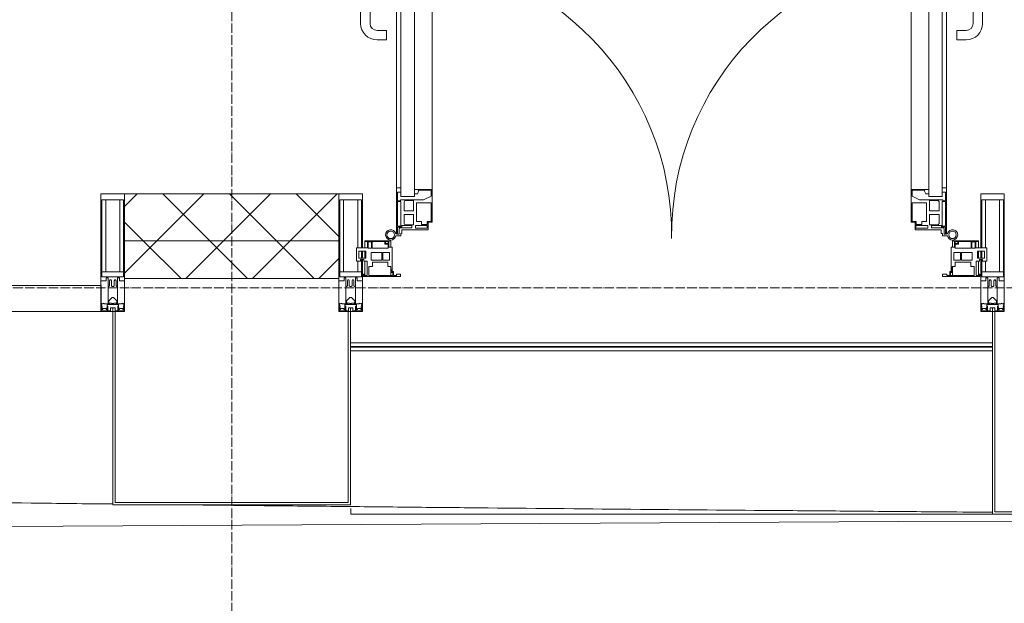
# Model space of a CAD drawing. Header units: millimetres. Extents: x 5617 to 101473, y 7718 to 212653.
# Tile 36 of 66: x 46180 to 48270, y 14731 to 15969. Entities that reach past the tile are written whole.
import ezdxf

# ---------------------------------------------------------------- set-up
doc = ezdxf.new("R2010")
doc.units = ezdxf.units.MM
doc.linetypes.add('ADSK_Линия сетки', pattern=[25, 20, -2.5, 0, -2.5])
doc.linetypes.add('Линия сетки', pattern=[25, 20, -2.5, 0, -2.5])
for name, color, linetype, lineweight in [('Двери', 7, 'Continuous', 18), ('Импосты витража', 7, 'Continuous', 18), ('Колонны', 7, 'Continuous', 18), ('Ограждение', 7, 'Continuous', 18), ('Оси', 7, 'Continuous', 9), ('Панели витража', 7, 'Continuous', 18), ('Поручни', 7, 'Continuous', 18), ('Стены разрез', 7, 'Continuous', 40), ('Стены штриховка', 7, 'Continuous', 40), ('Форма', 7, 'Continuous', 18), ('Элементы узлов', 7, 'Continuous', 18)]:
    doc.layers.add(name, color=color, linetype=linetype, lineweight=lineweight)
pattern_1 = [(45, (0, 0), (-70.71068, 70.71068), []), (135, (0, 0), (-70.71068, -70.71068), [])]

# ---------------------------------------------------------------- blocks, each defined once
blk = doc.blocks.new('A_PAN_ALU_Door_Double - EXT_1_Double_EQ-7506763-МКСС_К4_L19_64_800_')
at = {"layer": 'Двери', "color": 253, "lineweight": 5, "true_color": 0xaaaaaa}
for p, q in [((-575.1, -160.7), (-585.4, -160.7)), ((-583.7, -164.2), (-583.7, -262.2)), ((-581.6, -179.2), (-581.6, -164.2)), ((-581.6, -164.2), (-578.6, -164.2)), ((-578.6, -164.2), (-578.6, -174.5)), ((-575.1, -165.6), (-575.1, -160.7)), ((-572.4, -165.6), (-575.1, -165.6)), ((-572.4, -173.3), (-572.4, -165.6)), ((572.4, -165.6), (575.1, -165.6)), ((572.4, -173.3), (572.4, -165.6)), ((575.1, -160.7), (585.4, -160.7)), ((575.1, -165.6), (575.1, -160.7)), ((581.6, -164.2), (578.6, -164.2)), ((578.6, -164.2), (578.6, -174.5)), ((581.6, -179.2), (581.6, -164.2)), ((583.7, -164.2), (583.7, -262.2)), ((-572.9, -179.2), (-581.6, -179.2)), ((-581.6, -233.4), (-581.6, -180.9)), ((-581.6, -180.9), (-574.6, -180.9)), ((-575.5, -177.5), (-551.3, -177.5)), ((-574.6, -180.9), (-574.6, -233.4)), ((-572.9, -182.2), (-572.9, -179.2)), ((-551.3, -182.2), (-572.9, -182.2)), ((-517.1, -173.3), (-572.4, -173.3)), ((-567.6, -186.7), (-566.1, -184)), ((-567.6, -205.7), (-567.6, -186.7)), ((-566.1, -184), (-547.7, -184)), ((-551.3, -177.5), (-551.3, -182.2)), ((-547.7, -184), (-547.7, -205.7)), ((-543.6, -182.2), (-543.6, -176.7)), ((-543.6, -176.7), (-518.6, -176.7)), ((-518.6, -182.2), (-543.6, -182.2)), ((-531.2, -191), (-531.2, -184.4)), ((-531.2, -184.4), (-518.8, -184.4)), ((-518.8, -184.4), (-518.8, -191)), ((-518.6, -176.7), (-518.6, -182.2)), ((-517.1, -189.3), (-517.1, -173.3)), ((517.1, -173.3), (572.4, -173.3)), ((517.1, -189.3), (517.1, -173.3)), ((518.6, -176.7), (518.6, -182.2)), ((543.6, -176.7), (518.6, -176.7)), ((518.6, -182.2), (543.6, -182.2)), ((518.8, -184.4), (518.8, -191)), ((531.2, -184.4), (518.8, -184.4)), ((531.2, -191), (531.2, -184.4)), ((543.6, -182.2), (543.6, -176.7)), ((547.7, -184), (547.7, -205.7)), ((566.1, -184), (547.7, -184)), ((551.3, -177.5), (551.3, -182.2)), ((575.5, -177.5), (551.3, -177.5)), ((551.3, -182.2), (572.9, -182.2)), ((567.6, -186.7), (566.1, -184)), ((567.6, -205.7), (567.6, -186.7)), ((572.9, -179.2), (581.6, -179.2)), ((572.9, -182.2), (572.9, -179.2)), ((574.6, -180.9), (574.6, -233.4)), ((581.6, -180.9), (574.6, -180.9)), ((581.6, -233.4), (581.6, -180.9)), ((-547.7, -205.7), (-567.6, -205.7)), ((-541.3, -230.6), (-541.3, -191)), ((-541.3, -191), (-531.2, -191)), ((-518.8, -191), (-510.6, -191)), ((-508.2, -189.3), (-517.1, -189.3)), ((-510.6, -191), (-510.6, -230.6)), ((-508.2, -259.2), (-508.2, -189.3)), ((508.2, -189.3), (517.1, -189.3)), ((508.2, -259.2), (508.2, -189.3)), ((510.6, -191), (510.6, -230.6)), ((518.8, -191), (510.6, -191)), ((541.3, -191), (531.2, -191)), ((541.3, -230.6), (541.3, -191)), ((547.7, -205.7), (567.6, -205.7)), ((-567.6, -232.6), (-567.6, -213.6)), ((-567.6, -213.6), (-547.7, -213.6)), ((-547.7, -213.6), (-547.7, -235.3)), ((567.6, -213.6), (547.7, -213.6)), ((547.7, -213.6), (547.7, -235.3)), ((567.6, -232.6), (567.6, -213.6)), ((-583.7, -244.2), (-583.7, -677.3)), ((-574.6, -233.4), (-581.6, -233.4)), ((-581.6, -253.1), (-581.6, -235.1)), ((-581.6, -235.1), (-575.4, -235.1)), ((-575.4, -235.1), (-575.4, -237.1)), ((-575.4, -237.1), (-526.4, -237.1)), ((-574.6, -244.2), (-546, -244.2)), ((-574.6, -244.2), (-574.6, -677.3)), ((-566.1, -235.3), (-567.6, -232.6)), ((-547.7, -235.3), (-566.1, -235.3)), ((-546, -677.3), (-546, -244.2)), ((-539.3, -249.6), (-546, -249.6)), ((-546, -249.6), (-546, -259.2)), ((-510.6, -230.6), (-541.3, -230.6)), ((-537.1, -255.7), (-539.3, -249.6)), ((-526.4, -237.1), (-510.6, -244.7)), ((-510.6, -244.7), (-510.6, -257.7)), ((510.6, -230.6), (541.3, -230.6)), ((526.4, -237.1), (510.6, -244.7)), ((510.6, -244.7), (510.6, -257.7)), ((575.4, -237.1), (526.4, -237.1)), ((537.1, -255.7), (539.3, -249.6)), ((539.3, -249.6), (546, -249.6)), ((546, -677.3), (546, -244.2)), ((574.6, -244.2), (546, -244.2)), ((546, -249.6), (546, -259.2)), ((547.7, -235.3), (566.1, -235.3)), ((566.1, -235.3), (567.6, -232.6)), ((574.6, -233.4), (581.6, -233.4)), ((574.6, -244.2), (574.6, -677.3)), ((575.4, -235.1), (575.4, -237.1)), ((581.6, -235.1), (575.4, -235.1)), ((581.6, -253.1), (581.6, -235.1)), ((583.7, -244.2), (583.7, -677.3)), ((-583.7, -262.2), (-574.6, -262.2)), ((-574.6, -253.1), (-581.6, -253.1)), ((-574.6, -262.2), (-574.6, -253.1)), ((-546, -259.2), (-508.2, -259.2)), ((-537.1, -257.7), (-537.1, -255.7)), ((-510.6, -257.7), (-537.1, -257.7)), ((-508.2, -662.3), (-508.2, -259.2)), ((546, -259.2), (508.2, -259.2)), ((508.2, -662.3), (508.2, -259.2)), ((510.6, -257.7), (537.1, -257.7)), ((537.1, -257.7), (537.1, -255.7)), ((574.6, -253.1), (581.6, -253.1)), ((574.6, -262.2), (574.6, -253.1)), ((583.7, -262.2), (574.6, -262.2)), ((-574.6, -659.3), (-583.7, -659.3)), ((-583.7, -659.3), (-583.7, -758.9)), ((-574.6, -659.3), (-583.7, -659.3)), ((-583.7, -659.3), (-583.7, -758.9)), ((-581.6, -686.5), (-581.6, -668.4)), ((-581.6, -668.4), (-574.6, -668.4)), ((-581.6, -686.5), (-581.6, -668.4)), ((-581.6, -668.4), (-574.6, -668.4)), ((-574.6, -668.4), (-574.6, -659.3)), ((-574.6, -668.4), (-574.6, -659.3)), ((-508.2, -662.3), (-546, -662.3)), ((-546, -662.3), (-546, -672)), ((-508.2, -662.3), (-546, -662.3)), ((-546, -662.3), (-546, -672)), ((-539.3, -672), (-537.1, -665.9)), ((-539.3, -672), (-537.1, -665.9)), ((-537.1, -665.9), (-537.1, -663.8)), ((-537.1, -663.8), (-510.6, -663.8)), ((-537.1, -665.9), (-537.1, -663.8)), ((-537.1, -663.8), (-510.6, -663.8)), ((-510.6, -663.8), (-510.6, -676.8)), ((-510.6, -663.8), (-510.6, -676.8)), ((-508.2, -732.3), (-508.2, -662.3)), ((-508.2, -732.3), (-508.2, -662.3)), ((508.2, -662.3), (546, -662.3)), ((508.2, -732.3), (508.2, -662.3)), ((508.2, -662.3), (546, -662.3)), ((508.2, -732.3), (508.2, -662.3)), ((510.6, -663.8), (510.6, -676.8)), ((537.1, -663.8), (510.6, -663.8)), ((510.6, -663.8), (510.6, -676.8)), ((537.1, -663.8), (510.6, -663.8)), ((537.1, -665.9), (537.1, -663.8)), ((537.1, -665.9), (537.1, -663.8)), ((539.3, -672), (537.1, -665.9)), ((539.3, -672), (537.1, -665.9)), ((546, -662.3), (546, -672)), ((546, -662.3), (546, -672)), ((574.6, -659.3), (583.7, -659.3)), ((574.6, -668.4), (574.6, -659.3)), ((574.6, -659.3), (583.7, -659.3)), ((574.6, -668.4), (574.6, -659.3)), ((581.6, -668.4), (574.6, -668.4)), ((581.6, -668.4), (574.6, -668.4)), ((581.6, -686.5), (581.6, -668.4)), ((581.6, -686.5), (581.6, -668.4)), ((583.7, -659.3), (583.7, -758.9)), ((583.7, -659.3), (583.7, -758.9)), ((-575.4, -686.5), (-581.6, -686.5)), ((-575.4, -686.5), (-581.6, -686.5)), ((-581.6, -740.6), (-581.6, -688.2)), ((-581.6, -688.2), (-574.6, -688.2)), ((-581.6, -740.6), (-581.6, -688.2)), ((-581.6, -688.2), (-574.6, -688.2)), ((-526.4, -684.5), (-575.4, -684.5)), ((-575.4, -684.5), (-575.4, -686.5)), ((-526.4, -684.5), (-575.4, -684.5)), ((-575.4, -684.5), (-575.4, -686.5)), ((-574.6, -677.3), (-546, -677.3)), ((-574.6, -688.2), (-574.6, -740.6)), ((-574.6, -688.2), (-574.6, -740.6)), ((-567.6, -688.9), (-566.1, -686.3)), ((-567.6, -688.9), (-566.1, -686.3)), ((-567.6, -708), (-567.6, -688.9)), ((-567.6, -708), (-567.6, -688.9)), ((-566.1, -686.3), (-547.7, -686.3)), ((-566.1, -686.3), (-547.7, -686.3)), ((-547.7, -686.3), (-547.7, -708)), ((-547.7, -686.3), (-547.7, -708)), ((-546, -672), (-539.3, -672)), ((-546, -672), (-539.3, -672)), ((-510.6, -676.8), (-526.4, -684.5)), ((-510.6, -676.8), (-526.4, -684.5)), ((510.6, -676.8), (526.4, -684.5)), ((510.6, -676.8), (526.4, -684.5)), ((526.4, -684.5), (575.4, -684.5)), ((526.4, -684.5), (575.4, -684.5)), ((546, -672), (539.3, -672)), ((546, -672), (539.3, -672)), ((574.6, -677.3), (546, -677.3)), ((547.7, -686.3), (547.7, -708)), ((566.1, -686.3), (547.7, -686.3)), ((547.7, -686.3), (547.7, -708)), ((566.1, -686.3), (547.7, -686.3)), ((567.6, -688.9), (566.1, -686.3)), ((567.6, -688.9), (566.1, -686.3)), ((567.6, -708), (567.6, -688.9)), ((567.6, -708), (567.6, -688.9)), ((581.6, -688.2), (574.6, -688.2)), ((574.6, -688.2), (574.6, -740.6)), ((581.6, -688.2), (574.6, -688.2)), ((574.6, -688.2), (574.6, -740.6)), ((575.4, -684.5), (575.4, -686.5)), ((575.4, -684.5), (575.4, -686.5)), ((575.4, -686.5), (581.6, -686.5)), ((575.4, -686.5), (581.6, -686.5)), ((581.6, -740.6), (581.6, -688.2)), ((581.6, -740.6), (581.6, -688.2)), ((-547.7, -708), (-567.6, -708)), ((-547.7, -708), (-567.6, -708)), ((-541.3, -730.5), (-541.3, -691)), ((-541.3, -691), (-510.6, -691)), ((-541.3, -730.5), (-541.3, -691)), ((-541.3, -691), (-510.6, -691)), ((-510.6, -691), (-510.6, -730.6)), ((-510.6, -691), (-510.6, -730.6)), ((541.3, -691), (510.6, -691)), ((510.6, -691), (510.6, -730.6)), ((541.3, -691), (510.6, -691)), ((510.6, -691), (510.6, -730.6)), ((541.3, -730.5), (541.3, -691)), ((541.3, -730.5), (541.3, -691)), ((547.7, -708), (567.6, -708)), ((547.7, -708), (567.6, -708)), ((-567.6, -734.8), (-567.6, -715.8)), ((-567.6, -715.8), (-547.7, -715.8)), ((-567.6, -734.8), (-567.6, -715.8)), ((-567.6, -715.8), (-547.7, -715.8)), ((-547.7, -715.8), (-547.7, -737.5)), ((-547.7, -715.8), (-547.7, -737.5)), ((-531.2, -730.5), (-541.3, -730.5)), ((-531.2, -730.5), (-541.3, -730.5)), ((-531.2, -737.1), (-531.2, -730.5)), ((-531.2, -737.1), (-531.2, -730.5)), ((-510.6, -730.6), (-518.8, -730.6)), ((-518.8, -730.6), (-518.8, -737.1)), ((-510.6, -730.6), (-518.8, -730.6)), ((-518.8, -730.6), (-518.8, -737.1)), ((510.6, -730.6), (518.8, -730.6)), ((510.6, -730.6), (518.8, -730.6)), ((518.8, -730.6), (518.8, -737.1)), ((518.8, -730.6), (518.8, -737.1)), ((531.2, -730.5), (541.3, -730.5)), ((531.2, -737.1), (531.2, -730.5)), ((531.2, -730.5), (541.3, -730.5)), ((531.2, -737.1), (531.2, -730.5)), ((567.6, -715.8), (547.7, -715.8)), ((547.7, -715.8), (547.7, -737.5)), ((567.6, -715.8), (547.7, -715.8)), ((547.7, -715.8), (547.7, -737.5)), ((567.6, -734.8), (567.6, -715.8)), ((567.6, -734.8), (567.6, -715.8)), ((-574.6, -740.6), (-581.6, -740.6)), ((-574.6, -740.6), (-581.6, -740.6)), ((-581.6, -750.3), (-581.6, -742.3)), ((-581.6, -742.3), (-572.9, -742.3)), ((-581.6, -750.3), (-581.6, -742.3)), ((-581.6, -742.3), (-572.9, -742.3)), ((-579.8, -750.3), (-581.6, -750.3)), ((-579.8, -750.3), (-581.6, -750.3)), ((-578.6, -748.9), (-579.8, -748.9)), ((-579.8, -748.9), (-579.8, -750.3)), ((-578.6, -748.9), (-579.8, -748.9)), ((-579.8, -748.9), (-579.8, -750.3)), ((-578.6, -758.9), (-578.6, -748.9)), ((-578.6, -758.9), (-578.6, -748.9)), ((-572.9, -742.3), (-572.9, -739.3)), ((-572.9, -739.3), (-543.6, -739.3)), ((-572.9, -742.3), (-572.9, -739.3)), ((-572.9, -739.3), (-543.6, -739.3)), ((-566.1, -737.5), (-567.6, -734.8)), ((-566.1, -737.5), (-567.6, -734.8)), ((-547.7, -737.5), (-566.1, -737.5)), ((-547.7, -737.5), (-566.1, -737.5)), ((-543.6, -739.3), (-543.6, -744.8)), ((-543.6, -739.3), (-543.6, -744.8)), ((-543.6, -744.8), (-518.6, -744.8)), ((-543.6, -744.8), (-518.6, -744.8)), ((-518.8, -737.1), (-531.2, -737.1)), ((-518.8, -737.1), (-531.2, -737.1)), ((-518.6, -744.8), (-518.6, -741.8)), ((-518.6, -741.8), (-517.1, -741.8)), ((-518.6, -744.8), (-518.6, -741.8)), ((-518.6, -741.8), (-517.1, -741.8)), ((-517.1, -741.8), (-517.1, -732.3)), ((-517.1, -732.3), (-508.2, -732.3)), ((-517.1, -741.8), (-517.1, -732.3)), ((-517.1, -732.3), (-508.2, -732.3)), ((517.1, -732.3), (508.2, -732.3)), ((517.1, -732.3), (508.2, -732.3)), ((517.1, -741.8), (517.1, -732.3)), ((517.1, -741.8), (517.1, -732.3)), ((518.6, -741.8), (517.1, -741.8)), ((518.6, -741.8), (517.1, -741.8)), ((518.6, -744.8), (518.6, -741.8)), ((518.6, -744.8), (518.6, -741.8)), ((543.6, -744.8), (518.6, -744.8)), ((543.6, -744.8), (518.6, -744.8)), ((518.8, -737.1), (531.2, -737.1)), ((518.8, -737.1), (531.2, -737.1)), ((543.6, -739.3), (543.6, -744.8)), ((572.9, -739.3), (543.6, -739.3)), ((543.6, -739.3), (543.6, -744.8)), ((572.9, -739.3), (543.6, -739.3)), ((547.7, -737.5), (566.1, -737.5)), ((547.7, -737.5), (566.1, -737.5)), ((566.1, -737.5), (567.6, -734.8)), ((566.1, -737.5), (567.6, -734.8)), ((572.9, -742.3), (572.9, -739.3)), ((572.9, -742.3), (572.9, -739.3)), ((581.6, -742.3), (572.9, -742.3)), ((581.6, -742.3), (572.9, -742.3)), ((574.6, -740.6), (581.6, -740.6)), ((574.6, -740.6), (581.6, -740.6)), ((578.6, -748.9), (579.8, -748.9)), ((578.6, -758.9), (578.6, -748.9)), ((578.6, -748.9), (579.8, -748.9)), ((578.6, -758.9), (578.6, -748.9)), ((579.8, -748.9), (579.8, -750.3)), ((579.8, -748.9), (579.8, -750.3)), ((579.8, -750.3), (581.6, -750.3)), ((579.8, -750.3), (581.6, -750.3)), ((581.6, -750.3), (581.6, -742.3)), ((581.6, -750.3), (581.6, -742.3)), ((-583.7, -758.9), (-578.6, -758.9)), ((-583.7, -758.9), (-578.6, -758.9)), ((583.7, -758.9), (578.6, -758.9)), ((583.7, -758.9), (578.6, -758.9))]:
    blk.add_line(p, q, dxfattribs=at)
at = {"layer": 'Двери', "lineweight": 5}
for p, q in [((-625.1, -576.5), (-605.1, -576.5)), ((-605.1, -576.5), (-605.1, -596.5)), ((625.1, -576.5), (605.1, -576.5)), ((605.1, -576.5), (605.1, -596.5)), ((-605.1, -596.5), (-625.1, -596.5)), ((605.1, -596.5), (625.1, -596.5)), ((-660.1, -685.7), (-660.1, -611.5)), ((-640.1, -611.5), (-640.1, -683.8)), ((640.1, -611.5), (640.1, -683.8)), ((660.1, -685.7), (660.1, -611.5)), ((-624.5, -698.8), (-597.6, -697.7)), ((-597.6, -723.5), (-597.6, -696)), ((-595.1, -693.5), (-583.6, -693.5)), ((595.1, -693.5), (583.6, -693.5)), ((597.6, -723.5), (597.6, -696)), ((624.5, -698.8), (597.6, -697.7)), ((-597.6, -721.7), (-626.4, -720.7)), ((-583.6, -726), (-595.1, -726)), ((583.6, -726), (595.1, -726)), ((597.6, -721.7), (626.4, -720.7))]:
    blk.add_line(p, q, dxfattribs=at)
at = {"layer": 'Двери', "color": 253, "lineweight": 5, "true_color": 0xaaaaaa}
for centre, radius, start, end in [((-596.2, -162.7), 11, 9.9716, 343.953), ((-596.2, -162.6), 8, 90, 270), ((-596.2, -162.6), 8, 270, 90), ((-583.7, -166.3), 2.03, 90, 163.9279), ((583.7, -166.3), 2.03, 16.0721, 90), ((596.2, -162.7), 11, 196.047, 170.0284), ((596.2, -162.6), 8, 90, 270), ((596.2, -162.6), 8, 270, 90), ((-575.5, -174.5), 3, 180, 270), ((575.5, -174.5), 3, 270, 0)]:
    blk.add_arc(centre, radius, start, end, dxfattribs=at)
at = {"layer": 'Двери', "color": 254, "lineweight": 5, "true_color": 0xd4d4d4}
for centre, start, end in [((-596.2, -162.6), 270.9387, 0.704), ((596.2, -162.6), 179.296, 269.0613)]:
    blk.add_arc(centre, 596.2, start, end, dxfattribs=at)
at = {"layer": 'Двери', "lineweight": 5}
for centre, radius, start, end in [((-625.1, -611.5), 35, 90, 180), ((625.1, -611.5), 35, 0, 90), ((-625.1, -611.5), 15, 90, 180), ((625.1, -611.5), 15, 0, 90), ((-625.1, -685.7), 35, 180, 267.8055), ((-625.1, -683.8), 15, 180, 272.1944), ((625.1, -683.8), 15, 267.8056, 0), ((625.1, -685.7), 35, 272.1945, 0), ((-595.1, -696), 2.5, 90, 180), ((595.1, -696), 2.5, 0, 90), ((-595.1, -723.5), 2.5, 180, 270), ((595.1, -723.5), 2.5, 270, 0)]:
    blk.add_arc(centre, radius, start, end, dxfattribs=at)
at = {"layer": 'Панели витража', "color": 253, "lineweight": 5, "true_color": 0xaaaaaa}
for p, q in [((-654.3, -79.5), (-654.3, -74.5)), ((-654.3, -74.5), (-575.3, -74.5)), ((-652.8, -79.5), (-654.3, -79.5)), ((-652.8, -76.7), (-652.8, -79.5)), ((-646.3, -76.7), (-652.8, -76.7)), ((-651.2, -76.7), (-651.2, -106.6)), ((-646.3, -106.6), (-646.3, -76.7)), ((-592, -76.3), (-642.4, -76.3)), ((-642.4, -76.3), (-642.4, -95.5)), ((-596.2, -95.5), (-596.2, -76.2)), ((-595, -83.1), (-592, -83.1)), ((-595, -88.2), (-595, -83.1)), ((-592, -83.1), (-592, -76.3)), ((-590.3, -76.5), (-590.3, -84.8)), ((-583.9, -76.5), (-590.3, -76.5)), ((-583.9, -79.5), (-583.9, -76.5)), ((-575.3, -79.5), (-583.9, -79.5)), ((-575.3, -74.5), (-575.3, -79.5)), ((575.3, -74.5), (654.3, -74.5)), ((575.3, -79.5), (575.3, -74.5)), ((583.9, -79.5), (575.3, -79.5)), ((583.9, -76.5), (583.9, -79.5)), ((590.3, -76.5), (583.9, -76.5)), ((590.3, -84.8), (590.3, -76.5)), ((592, -76.3), (592, -83.1)), ((642.4, -76.3), (592, -76.3)), ((592, -83.1), (595, -83.1)), ((595, -83.1), (595, -88.2)), ((596.2, -76.2), (596.2, -95.5)), ((642.4, -95.5), (642.4, -76.3)), ((646.3, -76.7), (646.3, -106.6)), ((652.8, -76.7), (646.3, -76.7)), ((651.2, -106.6), (651.2, -76.7)), ((652.8, -79.5), (652.8, -76.7)), ((654.3, -79.5), (652.8, -79.5)), ((654.3, -74.5), (654.3, -79.5)), ((-642.4, -95.5), (-635.3, -95.5)), ((-635.3, -95.5), (-635.3, -105)), ((-602.1, -95.5), (-595.8, -95.5)), ((-602.1, -105), (-602.1, -95.5)), ((-595.8, -89), (-595, -88.2)), ((-595.8, -95.5), (-595.8, -89)), ((-593.3, -84.8), (-593.3, -136.5)), ((-590.3, -84.8), (-593.3, -84.8)), ((593.3, -84.8), (590.3, -84.8)), ((593.3, -136.5), (593.3, -84.8)), ((595, -88.2), (595.8, -89)), ((595.8, -89), (595.8, -95.5)), ((595.8, -95.5), (602.1, -95.5)), ((602.1, -95.5), (602.1, -105)), ((635.3, -95.5), (642.4, -95.5)), ((635.3, -105), (635.3, -95.5)), ((-669.2, -106.6), (-660.2, -106.6)), ((-669.2, -135.1), (-669.2, -106.6)), ((-664.2, -113.4), (-664.2, -128.4)), ((-649.2, -113.4), (-664.2, -113.4)), ((-660.2, -106.6), (-660.2, -110.1)), ((-660.2, -110.1), (-653.3, -110.1)), ((-653.3, -106.6), (-646.3, -106.6)), ((-653.3, -110.1), (-653.3, -106.6)), ((-651.2, -113.4), (-651.2, -128.4)), ((-649.2, -128.4), (-649.2, -113.4)), ((-637.8, -108.8), (-637.8, -125)), ((-615.2, -108.8), (-637.8, -108.8)), ((-637.8, -125), (-615.2, -125)), ((-635.3, -105), (-602.1, -105)), ((-615.2, -125), (-615.2, -108.8)), ((-613, -108.8), (-613, -125)), ((-598.7, -108.8), (-613, -108.8)), ((-613, -125), (-598.7, -125)), ((-598.7, -125), (-598.7, -108.8)), ((598.7, -108.8), (598.7, -125)), ((613, -108.8), (598.7, -108.8)), ((598.7, -125), (613, -125)), ((602.1, -105), (635.3, -105)), ((613, -125), (613, -108.8)), ((615.2, -108.8), (615.2, -125)), ((637.8, -108.8), (615.2, -108.8)), ((615.2, -125), (637.8, -125)), ((637.8, -125), (637.8, -108.8)), ((646.3, -106.6), (653.3, -106.6)), ((649.2, -113.4), (649.2, -128.4)), ((664.2, -113.4), (649.2, -113.4)), ((651.2, -128.4), (651.2, -113.4)), ((653.3, -106.6), (653.3, -110.1)), ((653.3, -110.1), (660.2, -110.1)), ((660.2, -106.6), (669.2, -106.6)), ((660.2, -110.1), (660.2, -106.6)), ((664.2, -128.4), (664.2, -113.4)), ((669.2, -106.6), (669.2, -135.1)), ((-645.9, -135.1), (-669.2, -135.1)), ((-664.2, -128.4), (-649.2, -128.4)), ((-651.2, -135.1), (-651.2, -148.5)), ((-645.9, -148.5), (-645.9, -135.1)), ((-644.3, -134.5), (-644.3, -148.2)), ((-637.3, -134.5), (-644.3, -134.5)), ((-637.3, -148.2), (-637.3, -134.5)), ((-635.9, -134.2), (-635.9, -148.4)), ((-601.9, -134.2), (-635.9, -134.2)), ((-608.9, -142.8), (-601.9, -142.8)), ((-608.9, -148.4), (-608.9, -142.8)), ((-607.5, -144.4), (-607.5, -148.7)), ((-601.5, -144.4), (-607.5, -144.4)), ((-601.9, -142.8), (-601.9, -134.2)), ((-601.5, -148.7), (-601.5, -144.4)), ((-600.3, -136.5), (-600.3, -150)), ((-593.3, -136.5), (-600.3, -136.5)), ((-596.2, -150), (-596.2, -136.5)), ((600.3, -136.5), (593.3, -136.5)), ((596.2, -136.5), (596.2, -150)), ((600.3, -150), (600.3, -136.5)), ((601.5, -144.4), (601.5, -148.7)), ((607.5, -144.4), (601.5, -144.4)), ((635.9, -134.2), (601.9, -134.2)), ((601.9, -134.2), (601.9, -142.8)), ((601.9, -142.8), (608.9, -142.8)), ((607.5, -148.7), (607.5, -144.4)), ((608.9, -142.8), (608.9, -148.4)), ((635.9, -148.4), (635.9, -134.2)), ((637.3, -134.5), (637.3, -148.2)), ((644.3, -134.5), (637.3, -134.5)), ((644.3, -148.2), (644.3, -134.5)), ((645.9, -135.1), (645.9, -148.5)), ((669.2, -135.1), (645.9, -135.1)), ((649.2, -128.4), (664.2, -128.4)), ((651.2, -148.5), (651.2, -135.1)), ((-651.2, -148.5), (-645.9, -148.5)), ((-651.2, -150), (-651.2, -148.5)), ((-600.3, -150), (-651.2, -150)), ((-644.3, -148.2), (-637.3, -148.2)), ((-635.9, -148.4), (-608.9, -148.4)), ((-607.5, -148.7), (-601.5, -148.7)), ((-600.3, -150), (-596.2, -150)), ((596.2, -150), (600.3, -150)), ((651.2, -150), (600.3, -150)), ((601.5, -148.7), (607.5, -148.7)), ((608.9, -148.4), (635.9, -148.4)), ((637.3, -148.2), (644.3, -148.2)), ((645.9, -148.5), (651.2, -148.5)), ((651.2, -148.5), (651.2, -150))]:
    blk.add_line(p, q, dxfattribs=at)
blk = doc.blocks.new('Rectangular Mullion - 50Wx250H-2623690-МКСС_К4_L19_64_800_')
at = {"layer": 'Элементы узлов', "color": 253, "lineweight": 5, "true_color": 0xaaaaaa}
for p, q in [((-25, 65.2), (-25, 250)), ((-25, 250), (0, 250)), ((-23, 237.3), (0, 237.3)), ((-23, 237.3), (-23, 73.6)), ((-14.9, 84), (-14.9, 237.3)), ((25, 250), (0, 250)), ((23, 237.3), (0, 237.3)), ((14.9, 84), (14.9, 237.3)), ((23, 237.3), (23, 73.6)), ((25, 65.2), (25, 250)), ((0, 84), (-23, 84)), ((0, 84), (23, 84)), ((-14, 65.2), (-25, 65.2)), ((-0.5, 73.6), (-23, 73.6)), ((-14, 71.3), (-14, 65.2)), ((-10, 71.3), (-14, 71.3)), ((-10, 53), (-10, 71.3)), ((-7, 65.2), (-5.9, 67.3)), ((-7, 65.2), (-7, 54.7)), ((-4.1, 67.3), (-5.9, 67.3)), ((-4.1, 67.3), (-2.9, 65.1)), ((-2.9, 65.1), (-2.9, 54.6)), ((0.5, 73.6), (23, 73.6)), ((4.1, 67.3), (2.9, 65.1)), ((2.9, 65.1), (2.9, 54.6)), ((4.1, 67.3), (5.9, 67.3)), ((7, 65.2), (5.9, 67.3)), ((7, 65.2), (7, 54.7)), ((10, 71.3), (14, 71.3)), ((10, 53), (10, 71.3)), ((14, 71.3), (14, 65.2)), ((14, 65.2), (25, 65.2)), ((-8.7, 53), (-10, 53)), ((-10, 53), (-10, 17)), ((-8.7, 53), (-7, 54.7)), ((-1.3, 53), (-2.9, 54.6)), ((0, 53), (-1.3, 53)), ((0, 53), (1.3, 53)), ((1.3, 53), (2.9, 54.6)), ((8.7, 53), (7, 54.7)), ((8.7, 53), (10, 53)), ((10, 53), (10, 17)), ((-8.5, 23), (-1.5, 30)), ((-8.5, 18.5), (-8.5, 23)), ((-1.5, 30), (0, 30)), ((1.5, 30), (0, 30)), ((8.5, 23), (1.5, 30)), ((8.5, 18.5), (8.5, 23)), ((-23.8, 14.6), (-25, 14.2)), ((-25, 0), (-25, 14.2)), ((-22.3, 17), (-23.8, 17)), ((-23.8, 17), (-23.8, 14.6)), ((-22.5, 10.6), (-23.8, 14.6)), ((-22.5, 10.6), (-23.7, 9.9)), ((-23.7, 1.3), (-23.7, 9.9)), ((-23.7, 1.3), (-11.8, 1.3)), ((-23.2, 10.2), (-22.5, 8)), ((-22.5, 8), (-22.5, 4.5)), ((-21.3, 4.5), (-22.5, 4.5)), ((-22.3, 17), (-22.3, 16)), ((-22.3, 16), (-21.3, 16)), ((-19, 17.6), (-21.3, 16)), ((-21.3, 4.5), (-21.3, 6.5)), ((-21.3, 6.5), (-14.2, 6.5)), ((-18.4, 16.6), (-19, 17.6)), ((-7.4, 16.6), (-18.4, 16.6)), ((-14.2, 6.5), (-14.2, 4.5)), ((-13.2, 4.5), (-14.2, 4.5)), ((-13.2, 4.5), (-12.2, 7.2)), ((-12.7, 7.6), (-11.3, 11.4)), ((-12.7, 7.6), (-11.8, 6.9)), ((-12.2, 9), (-12.2, 14.8)), ((-12.2, 14.8), (0, 14.8)), ((-11.8, 1.3), (-11.8, 6.9)), ((-10.5, 11.2), (-11.3, 11.4)), ((-10.5, 1.5), (-10.5, 11.2)), ((-4.8, 1.5), (-10.5, 1.5)), ((-10, 17), (-7.5, 17)), ((-7.5, 18.5), (-8.5, 18.5)), ((-7.5, 17), (-7.5, 18.5)), ((-7.4, 18), (-7.4, 16.6)), ((-2.6, 18), (-7.4, 18)), ((0, 8), (-4.8, 8)), ((-4.8, 1.5), (-4.8, 8)), ((-2.6, 18), (-2.6, 16.8)), ((-2.6, 16.8), (0, 16.8)), ((2.6, 16.8), (0, 16.8)), ((0, 14.8), (0, 16.8)), ((0, 14.8), (0, 16.8)), ((12.2, 14.8), (0, 14.8)), ((0, 0), (0, 8)), ((0, 8), (4.8, 8)), ((0, 0), (0, 8)), ((2.6, 18), (2.6, 16.8)), ((2.6, 18), (7.4, 18)), ((4.8, 1.5), (4.8, 8)), ((4.8, 1.5), (10.5, 1.5)), ((7.4, 18), (7.4, 16.6)), ((7.4, 16.6), (18.4, 16.6)), ((7.5, 18.5), (8.5, 18.5)), ((7.5, 17), (7.5, 18.5)), ((10, 17), (7.5, 17)), ((10.5, 11.2), (11.3, 11.4)), ((10.5, 1.5), (10.5, 11.2)), ((12.7, 7.6), (11.3, 11.4)), ((12.7, 7.6), (11.8, 6.9)), ((11.8, 1.3), (11.8, 6.9)), ((23.7, 1.3), (11.8, 1.3)), ((12.2, 9), (12.2, 14.8)), ((13.2, 4.5), (12.2, 7.2)), ((13.2, 4.5), (14.2, 4.5)), ((21.3, 6.5), (14.2, 6.5)), ((14.2, 6.5), (14.2, 4.5)), ((18.4, 16.6), (19, 17.6)), ((19, 17.6), (21.3, 16)), ((22.3, 16), (21.3, 16)), ((21.3, 4.5), (21.3, 6.5)), ((21.3, 4.5), (22.5, 4.5)), ((22.3, 17), (22.3, 16)), ((22.3, 17), (23.8, 17)), ((22.5, 10.6), (23.8, 14.6)), ((22.5, 10.6), (23.7, 9.9)), ((23.2, 10.2), (22.5, 8)), ((22.5, 8), (22.5, 4.5)), ((23.7, 1.3), (23.7, 9.9)), ((23.8, 17), (23.8, 14.6)), ((23.8, 14.6), (25, 14.2)), ((25, 0), (25, 14.2)), ((-25, 0), (0, 0)), ((25, 0), (0, 0))]:
    blk.add_line(p, q, dxfattribs=at)
for centre, start, end in [((-0.5, 73.1), 360, 90), ((0.5, 73.1), 90, 180)]:
    blk.add_arc(centre, 0.5, start, end, dxfattribs=at)
blk = doc.blocks.new('Rectangular Mullion - R_StandardFrame_50Wx250H-V44-МКСС_К4_L19_64_800_')
at = {"layer": 'Импосты витража', "color": 253, "lineweight": 5, "true_color": 0xaaaaaa}
for p, q in [((-25, -250), (-25, 0)), ((-25, 0), (0, 0)), ((5, 0), (25, 0)), ((25, 0), (25, -250)), ((25, -250), (-25, -250))]:
    blk.add_line(p, q, dxfattribs=at)
blk = doc.blocks.new('Rectangular Mullion - 50Wx250H-V47-МКСС_К4_L19_64_800_')
at = {"layer": 'Элементы узлов', "color": 253, "lineweight": 5, "true_color": 0xaaaaaa}
for p, q in [((-25, 65.2), (-25, 250)), ((-25, 250), (0, 250)), ((-23, 237.3), (0, 237.3)), ((-23, 237.3), (-23, 73.6)), ((-14.9, 84), (-14.9, 237.3)), ((25, 250), (0, 250)), ((23, 237.3), (0, 237.3)), ((14.9, 135.1), (14.9, 237.3)), ((23, 237.3), (23, 135.1)), ((25, 135.1), (25, 250)), ((23, 128.4), (23, 113.4)), ((25, 113.4), (25, 128.4)), ((14.9, 84), (14.9, 106.6)), ((23, 110.1), (23, 73.6)), ((25, 65.2), (25, 110.1)), ((0, 84), (-23, 84)), ((0, 84), (23, 84)), ((-14, 65.2), (-25, 65.2)), ((-0.5, 73.6), (-23, 73.6)), ((-14, 71.3), (-14, 65.2)), ((-10, 71.3), (-14, 71.3)), ((-10, 53), (-10, 71.3)), ((-7, 65.2), (-5.9, 67.3)), ((-7, 65.2), (-7, 54.7)), ((-4.1, 67.3), (-5.9, 67.3)), ((-4.1, 67.3), (-2.9, 65.1)), ((-2.9, 65.1), (-2.9, 54.6)), ((0.5, 73.6), (23, 73.6)), ((4.1, 67.3), (2.9, 65.1)), ((2.9, 65.1), (2.9, 54.6)), ((4.1, 67.3), (5.9, 67.3)), ((7, 65.2), (5.9, 67.3)), ((7, 65.2), (7, 54.7)), ((10, 71.3), (14, 71.3)), ((10, 53), (10, 71.3)), ((14, 71.3), (14, 65.2)), ((14, 65.2), (25, 65.2)), ((-8.7, 53), (-10, 53)), ((-10, 53), (-10, 17)), ((-8.7, 53), (-7, 54.7)), ((-1.3, 53), (-2.9, 54.6)), ((0, 53), (-1.3, 53)), ((0, 53), (1.3, 53)), ((1.3, 53), (2.9, 54.6)), ((8.7, 53), (7, 54.7)), ((8.7, 53), (10, 53)), ((10, 53), (10, 17)), ((-8.5, 23), (-1.5, 30)), ((-8.5, 18.5), (-8.5, 23)), ((-1.5, 30), (0, 30)), ((1.5, 30), (0, 30)), ((8.5, 23), (1.5, 30)), ((8.5, 18.5), (8.5, 23)), ((-23.8, 14.6), (-25, 14.2)), ((-25, 0), (-25, 14.2)), ((-22.3, 17), (-23.8, 17)), ((-23.8, 17), (-23.8, 14.6)), ((-22.5, 10.6), (-23.8, 14.6)), ((-22.5, 10.6), (-23.7, 9.9)), ((-23.7, 1.3), (-23.7, 9.9)), ((-23.7, 1.3), (-11.8, 1.3)), ((-23.2, 10.2), (-22.5, 8)), ((-22.5, 8), (-22.5, 4.5)), ((-21.3, 4.5), (-22.5, 4.5)), ((-22.3, 17), (-22.3, 16)), ((-22.3, 16), (-21.3, 16)), ((-19, 17.6), (-21.3, 16)), ((-21.3, 4.5), (-21.3, 6.5)), ((-21.3, 6.5), (-14.2, 6.5)), ((-18.4, 16.6), (-19, 17.6)), ((-7.4, 16.6), (-18.4, 16.6)), ((-14.2, 6.5), (-14.2, 4.5)), ((-13.2, 4.5), (-14.2, 4.5)), ((-13.2, 4.5), (-12.2, 7.2)), ((-12.7, 7.6), (-11.3, 11.4)), ((-12.7, 7.6), (-11.8, 6.9)), ((-12.2, 9), (-12.2, 14.8)), ((-12.2, 14.8), (0, 14.8)), ((-11.8, 1.3), (-11.8, 6.9)), ((-10.5, 11.2), (-11.3, 11.4)), ((-10.5, 1.5), (-10.5, 11.2)), ((-4.8, 1.5), (-10.5, 1.5)), ((-10, 17), (-7.5, 17)), ((-7.5, 18.5), (-8.5, 18.5)), ((-7.5, 17), (-7.5, 18.5)), ((-7.4, 18), (-7.4, 16.6)), ((-2.6, 18), (-7.4, 18)), ((0, 8), (-4.8, 8)), ((-4.8, 1.5), (-4.8, 8)), ((-2.6, 18), (-2.6, 16.8)), ((-2.6, 16.8), (0, 16.8)), ((2.6, 16.8), (0, 16.8)), ((0, 14.8), (0, 16.8)), ((0, 14.8), (0, 16.8)), ((12.2, 14.8), (0, 14.8)), ((0, 0), (0, 8)), ((0, 8), (4.8, 8)), ((0, 0), (0, 8)), ((2.6, 18), (2.6, 16.8)), ((2.6, 18), (7.4, 18)), ((4.8, 1.5), (4.8, 8)), ((4.8, 1.5), (10.5, 1.5)), ((7.4, 18), (7.4, 16.6)), ((7.4, 16.6), (18.4, 16.6)), ((7.5, 18.5), (8.5, 18.5)), ((7.5, 17), (7.5, 18.5)), ((10, 17), (7.5, 17)), ((10.5, 11.2), (11.3, 11.4)), ((10.5, 1.5), (10.5, 11.2)), ((12.7, 7.6), (11.3, 11.4)), ((12.7, 7.6), (11.8, 6.9)), ((11.8, 1.3), (11.8, 6.9)), ((23.7, 1.3), (11.8, 1.3)), ((12.2, 9), (12.2, 14.8)), ((13.2, 4.5), (12.2, 7.2)), ((13.2, 4.5), (14.2, 4.5)), ((21.3, 6.5), (14.2, 6.5)), ((14.2, 6.5), (14.2, 4.5)), ((18.4, 16.6), (19, 17.6)), ((19, 17.6), (21.3, 16)), ((22.3, 16), (21.3, 16)), ((21.3, 4.5), (21.3, 6.5)), ((21.3, 4.5), (22.5, 4.5)), ((22.3, 17), (22.3, 16)), ((22.3, 17), (23.8, 17)), ((22.5, 10.6), (23.8, 14.6)), ((22.5, 10.6), (23.7, 9.9)), ((23.2, 10.2), (22.5, 8)), ((22.5, 8), (22.5, 4.5)), ((23.7, 1.3), (23.7, 9.9)), ((23.8, 17), (23.8, 14.6)), ((23.8, 14.6), (25, 14.2)), ((25, 0), (25, 14.2)), ((-25, 0), (0, 0)), ((25, 0), (0, 0))]:
    blk.add_line(p, q, dxfattribs=at)
for centre, start, end in [((-0.5, 73.1), 360, 90), ((0.5, 73.1), 90, 180)]:
    blk.add_arc(centre, 0.5, start, end, dxfattribs=at)
blk = doc.blocks.new('Rectangular Mullion - R_StandardFrame_50Wx250H-V48-МКСС_К4_L19_64_800_')
at = {"layer": 'Импосты витража', "color": 253, "lineweight": 5, "true_color": 0xaaaaaa}
for p, q in [((-25, -250), (-25, 0)), ((-25, 0), (-5, 0)), ((0, 0), (25, 0)), ((25, 0), (25, -110.1)), ((25, -113.4), (25, -128.4)), ((25, -135.1), (25, -250)), ((25, -250), (-25, -250))]:
    blk.add_line(p, q, dxfattribs=at)
blk = doc.blocks.new('Rectangular Mullion - 50Wx250H-V45-МКСС_К4_L19_64_800_')
at = {"layer": 'Элементы узлов', "color": 253, "lineweight": 5, "true_color": 0xaaaaaa}
for p, q in [((-25, 135.1), (-25, 250)), ((-25, 250), (0, 250)), ((-23, 237.3), (0, 237.3)), ((-23, 237.3), (-23, 135.1)), ((-14.9, 135.1), (-14.9, 237.3)), ((25, 250), (0, 250)), ((23, 237.3), (0, 237.3)), ((14.9, 84), (14.9, 237.3)), ((23, 237.3), (23, 73.6)), ((25, 65.2), (25, 250)), ((-25, 113.4), (-25, 128.4)), ((-23, 128.4), (-23, 113.4)), ((-25, 65.2), (-25, 110.1)), ((-23, 110.1), (-23, 73.6)), ((-14.9, 84), (-14.9, 106.6)), ((0, 84), (-23, 84)), ((0, 84), (23, 84)), ((-14, 65.2), (-25, 65.2)), ((-0.5, 73.6), (-23, 73.6)), ((-14, 71.3), (-14, 65.2)), ((-10, 71.3), (-14, 71.3)), ((-10, 53), (-10, 71.3)), ((-7, 65.2), (-5.9, 67.3)), ((-7, 65.2), (-7, 54.7)), ((-4.1, 67.3), (-5.9, 67.3)), ((-4.1, 67.3), (-2.9, 65.1)), ((-2.9, 65.1), (-2.9, 54.6)), ((0.5, 73.6), (23, 73.6)), ((4.1, 67.3), (2.9, 65.1)), ((2.9, 65.1), (2.9, 54.6)), ((4.1, 67.3), (5.9, 67.3)), ((7, 65.2), (5.9, 67.3)), ((7, 65.2), (7, 54.7)), ((10, 71.3), (14, 71.3)), ((10, 53), (10, 71.3)), ((14, 71.3), (14, 65.2)), ((14, 65.2), (25, 65.2)), ((-8.7, 53), (-10, 53)), ((-10, 53), (-10, 17)), ((-8.7, 53), (-7, 54.7)), ((-1.3, 53), (-2.9, 54.6)), ((0, 53), (-1.3, 53)), ((0, 53), (1.3, 53)), ((1.3, 53), (2.9, 54.6)), ((8.7, 53), (7, 54.7)), ((8.7, 53), (10, 53)), ((10, 53), (10, 17)), ((-8.5, 23), (-1.5, 30)), ((-8.5, 18.5), (-8.5, 23)), ((-1.5, 30), (0, 30)), ((1.5, 30), (0, 30)), ((8.5, 23), (1.5, 30)), ((8.5, 18.5), (8.5, 23)), ((-23.8, 14.6), (-25, 14.2)), ((-25, 0), (-25, 14.2)), ((-22.3, 17), (-23.8, 17)), ((-23.8, 17), (-23.8, 14.6)), ((-22.5, 10.6), (-23.8, 14.6)), ((-22.5, 10.6), (-23.7, 9.9)), ((-23.7, 1.3), (-23.7, 9.9)), ((-23.7, 1.3), (-11.8, 1.3)), ((-23.2, 10.2), (-22.5, 8)), ((-22.5, 8), (-22.5, 4.5)), ((-21.3, 4.5), (-22.5, 4.5)), ((-22.3, 17), (-22.3, 16)), ((-22.3, 16), (-21.3, 16)), ((-19, 17.6), (-21.3, 16)), ((-21.3, 4.5), (-21.3, 6.5)), ((-21.3, 6.5), (-14.2, 6.5)), ((-18.4, 16.6), (-19, 17.6)), ((-7.4, 16.6), (-18.4, 16.6)), ((-14.2, 6.5), (-14.2, 4.5)), ((-13.2, 4.5), (-14.2, 4.5)), ((-13.2, 4.5), (-12.2, 7.2)), ((-12.7, 7.6), (-11.3, 11.4)), ((-12.7, 7.6), (-11.8, 6.9)), ((-12.2, 9), (-12.2, 14.8)), ((-12.2, 14.8), (0, 14.8)), ((-11.8, 1.3), (-11.8, 6.9)), ((-10.5, 11.2), (-11.3, 11.4)), ((-10.5, 1.5), (-10.5, 11.2)), ((-4.8, 1.5), (-10.5, 1.5)), ((-10, 17), (-7.5, 17)), ((-7.5, 18.5), (-8.5, 18.5)), ((-7.5, 17), (-7.5, 18.5)), ((-7.4, 18), (-7.4, 16.6)), ((-2.6, 18), (-7.4, 18)), ((0, 8), (-4.8, 8)), ((-4.8, 1.5), (-4.8, 8)), ((-2.6, 18), (-2.6, 16.8)), ((-2.6, 16.8), (0, 16.8)), ((2.6, 16.8), (0, 16.8)), ((0, 14.8), (0, 16.8)), ((0, 14.8), (0, 16.8)), ((12.2, 14.8), (0, 14.8)), ((0, 0), (0, 8)), ((0, 8), (4.8, 8)), ((0, 0), (0, 8)), ((2.6, 18), (2.6, 16.8)), ((2.6, 18), (7.4, 18)), ((4.8, 1.5), (4.8, 8)), ((4.8, 1.5), (10.5, 1.5)), ((7.4, 18), (7.4, 16.6)), ((7.4, 16.6), (18.4, 16.6)), ((7.5, 18.5), (8.5, 18.5)), ((7.5, 17), (7.5, 18.5)), ((10, 17), (7.5, 17)), ((10.5, 11.2), (11.3, 11.4)), ((10.5, 1.5), (10.5, 11.2)), ((12.7, 7.6), (11.3, 11.4)), ((12.7, 7.6), (11.8, 6.9)), ((11.8, 1.3), (11.8, 6.9)), ((23.7, 1.3), (11.8, 1.3)), ((12.2, 9), (12.2, 14.8)), ((13.2, 4.5), (12.2, 7.2)), ((13.2, 4.5), (14.2, 4.5)), ((21.3, 6.5), (14.2, 6.5)), ((14.2, 6.5), (14.2, 4.5)), ((18.4, 16.6), (19, 17.6)), ((19, 17.6), (21.3, 16)), ((22.3, 16), (21.3, 16)), ((21.3, 4.5), (21.3, 6.5)), ((21.3, 4.5), (22.5, 4.5)), ((22.3, 17), (22.3, 16)), ((22.3, 17), (23.8, 17)), ((22.5, 10.6), (23.8, 14.6)), ((22.5, 10.6), (23.7, 9.9)), ((23.2, 10.2), (22.5, 8)), ((22.5, 8), (22.5, 4.5)), ((23.7, 1.3), (23.7, 9.9)), ((23.8, 17), (23.8, 14.6)), ((23.8, 14.6), (25, 14.2)), ((25, 0), (25, 14.2)), ((-25, 0), (0, 0)), ((25, 0), (0, 0))]:
    blk.add_line(p, q, dxfattribs=at)
for centre, start, end in [((-0.5, 73.1), 360, 90), ((0.5, 73.1), 90, 180)]:
    blk.add_arc(centre, 0.5, start, end, dxfattribs=at)
blk = doc.blocks.new('Rectangular Mullion - R_StandardFrame_50Wx250H-V46-МКСС_К4_L19_64_800_')
at = {"layer": 'Импосты витража', "color": 253, "lineweight": 5, "true_color": 0xaaaaaa}
for p, q in [((-25, -110.1), (-25, 0)), ((-25, 0), (0, 0)), ((5, 0), (25, 0)), ((25, 0), (25, -250)), ((-25, -128.4), (-25, -113.4)), ((-25, -250), (-25, -135.1)), ((25, -250), (-25, -250))]:
    blk.add_line(p, q, dxfattribs=at)
blk = doc.blocks.new('System Panel - A_PAN_Glass-7508020-МКСС_К4_L19_64_800_')
at = {"layer": 'Панели витража', "color": 253, "lineweight": 5, "true_color": 0xaaaaaa}
for p, q in [((656.25, 55), (-656.25, 55)), ((-656.25, 55), (-656.25, 0)), ((656.25, 0), (656.25, 55)), ((-656.25, 0), (656.25, 0))]:
    blk.add_line(p, q, dxfattribs=at)
blk = doc.blocks.new('Ограждение - Ограждение-6015060-МКСС_К4_L19_64_800_')
at = {"layer": 'Поручни', "color": 253, "lineweight": 5, "true_color": 0xaaaaaa}
for p, q in [((41215, -116.5), (39852.5, -116.5)), ((41215, -124.5), (39852.5, -124.5)), ((41215, -125.5), (39852.5, -125.5)), ((41215, -133.5), (39852.5, -133.5))]:
    blk.add_line(p, q, dxfattribs=at)
blk = doc.blocks.new('A_SLK_PAN_Type1 - Прямой тип панели-6537777-МКСС_К4_L19_64_800_')
at = {"layer": 'Колонны', "lineweight": 5}
for p, q in [((-252.5, 410), (252.5, 410)), ((-252.5, 0), (-252.5, 410)), ((-247.5, 405), (-247.5, 0)), ((247.5, 405), (-247.5, 405)), ((247.5, 0), (247.5, 405)), ((252.5, 410), (252.5, 0)), ((-247.5, 0), (-252.5, 0)), ((252.5, 0), (247.5, 0))]:
    blk.add_line(p, q, dxfattribs=at)
blk = doc.blocks.new('A_SLK_PAN_Type1 - Прямой тип панели-6537774-МКСС_К4_L19_64_800_')
at = {"layer": 'Колонны', "lineweight": 5}
for p, q in [((-185, 430), (185, 430)), ((-185, 0), (-185, 430)), ((-180, 425), (-180, 0)), ((180, 425), (-180, 425)), ((180, 0), (180, 425)), ((185, 430), (185, 0)), ((-180, 0), (-185, 0)), ((185, 0), (180, 0))]:
    blk.add_line(p, q, dxfattribs=at)
blk = doc.blocks.new('A_OGR_PAN_Отлив - A_OGR_PAN_Отлив-6121893-МКСС_К4_L19_64_800_')
at = {"layer": 'Колонны', "color": 253, "lineweight": 5, "true_color": 0xaaaaaa}
for q in [(-681.2, -418.4), (681.2, -430)]:
    blk.add_line((-681.2, -430), q, dxfattribs=at)
blk = doc.blocks.new('135_SLK_K4_AR_FCD_rvt-1-МКСС_К4_L19_64_800_')
at = {"layer": 'Стены разрез', "lineweight": 5, "true_color": 0xaaaaaa}
h = blk.add_hatch(dxfattribs=at)
h.set_pattern_fill('FP_4', color=253, style=0, pattern_type=2)
h.set_pattern_definition(pattern_1)
h.paths.add_polyline_path([(122122.5, 15500), (122577.5, 15500), (122577.5, 15600), (122122.5, 15600)])
h = blk.add_hatch(dxfattribs=at)
h.set_pattern_fill('FP_4', color=253, style=0, pattern_type=2)
h.set_pattern_definition(pattern_1)
h.paths.add_polyline_path([(122122.5, 15420), (122577.5, 15420), (122577.5, 15500), (122122.5, 15500)])
at = {"layer": 'Стены разрез', "color": 253, "lineweight": 9, "true_color": 0xaaaaaa}
for p, q in [((122577.5, 15600), (122122.5, 15600)), ((122122.5, 15600), (122122.5, 15420)), ((122577.5, 15420), (122577.5, 15600)), ((122122.5, 15420), (122577.5, 15420))]:
    blk.add_line(p, q, dxfattribs=at)
at = {"layer": 'Стены штриховка', "color": 253, "lineweight": 9, "true_color": 0xaaaaaa}
blk.add_line((122577.5, 15500), (122122.5, 15500), dxfattribs=at)
at = {"layer": 'Форма', "color": 253, "lineweight": 5, "true_color": 0xaaaaaa, "flags": 128}
blk.add_lwpolyline([(114341.6, 14827.2), (118320, 14866.3), (121358.5, 14890.7), (123765.7, 14904.4), (125726.1, 14909.6), (127148.7, 14908.7)], dxfattribs=at)
at = {"layer": 'Форма', "color": 253, "lineweight": 9, "true_color": 0xaaaaaa}
for points, knots in [([(120707.4, 14959.5), (120789.5, 14958.3), (120979.4, 14955.6), (121277.3, 14951.5), (121600.7, 14947.3), (121874, 14944), (122039.6, 14942.1), (122097.4, 14941.5)], [-0.51835732, -0.51835732, -0.51835732, -0.51835732, -0.51041667, -0.5, -0.48958333, -0.47916667, -0.47357835, -0.47357835, -0.47357835, -0.47357835]), ([(122260.9, 14939.7), (122310.3, 14939.1), (122413.5, 14938), (122570.8, 14936.4), (122732.5, 14934.7), (122948.1, 14932.6), (123217.5, 14930.1), (123486.9, 14927.8), (123702.5, 14926.1), (123843.9, 14924.9), (123931.5, 14924.3), (123965.1, 14924)], [-0.4683106, -0.4683106, -0.4683106, -0.4683106, -0.46354167, -0.45833333, -0.453125, -0.44791667, -0.4375, -0.42708333, -0.421875, -0.41666667, -0.41342261, -0.41342261, -0.41342261, -0.41342261])]:
    blk.add_open_spline(points, degree=3, knots=knots, dxfattribs=at)
at = {"layer": 'Импосты витража', "color": 253, "lineweight": 5, "true_color": 0xaaaaaa}
for name, p in [('Rectangular Mullion - 50Wx250H-2623690-МКСС_К4_L19_64_800_', (122097.5, 15350)), ('Rectangular Mullion - 50Wx250H-V47-МКСС_К4_L19_64_800_', (122602.5, 15350)), ('Rectangular Mullion - 50Wx250H-V45-МКСС_К4_L19_64_800_', (123965, 15350))]:
    blk.add_blockref(name, p, dxfattribs=at)
at = {"layer": 'Импосты витража', "color": 253, "lineweight": 5, "true_color": 0xaaaaaa, "extrusion": (0, 0, -1), "rotation": 180}
for name, p in [('Rectangular Mullion - R_StandardFrame_50Wx250H-V44-МКСС_К4_L19_64_800_', (-122097.5, 15350)), ('Rectangular Mullion - R_StandardFrame_50Wx250H-V48-МКСС_К4_L19_64_800_', (-122602.5, 15350)), ('Rectangular Mullion - R_StandardFrame_50Wx250H-V46-МКСС_К4_L19_64_800_', (-123965, 15350))]:
    blk.add_blockref(name, p, dxfattribs=at)
at = {"layer": 'Колонны', "color": 253, "lineweight": 5, "true_color": 0xaaaaaa, "rotation": 180}
for name, p in [('A_SLK_PAN_Type1 - Прямой тип панели-6537777-МКСС_К4_L19_64_800_', (122350, 15350)), ('A_SLK_PAN_Type1 - Прямой тип панели-6537774-МКСС_К4_L19_64_800_', (124150, 15350))]:
    blk.add_blockref(name, p, dxfattribs=at)
at = {"layer": 'Колонны', "color": 253, "lineweight": 5, "true_color": 0xaaaaaa}
blk.add_blockref('A_OGR_PAN_Отлив - A_OGR_PAN_Отлив-6121893-МКСС_К4_L19_64_800_', (123283.8, 15350), dxfattribs=at)
at = {"layer": 'Ограждение', "color": 253, "lineweight": 5, "true_color": 0xaaaaaa}
blk.add_blockref('Ограждение - Ограждение-6015060-МКСС_К4_L19_64_800_', (82750, 15400), dxfattribs=at)
at = {"layer": 'Панели витража', "color": 253, "lineweight": 5, "true_color": 0xaaaaaa, "rotation": 180}
blk.add_blockref('A_PAN_ALU_Door_Double - EXT_1_Double_EQ-7506763-МКСС_К4_L19_64_800_', (123283.8, 15350), dxfattribs=at)
at = {"layer": 'Панели витража', "color": 253, "lineweight": 5, "true_color": 0xaaaaaa}
blk.add_blockref('System Panel - A_PAN_Glass-7508020-МКСС_К4_L19_64_800_', (121416.3, 15350), dxfattribs=at)

msp = doc.modelspace()

# ---------------------------------------------------------------- linework, layer by layer
at = {"layer": 'Оси', "linetype": 'Линия сетки'}
msp.add_line((46630.3, 12025.7), (46630.3, 33220), dxfattribs=at)
at = {"layer": 'Оси', "linetype": 'ADSK_Линия сетки'}
msp.add_line((61271.8, 15400), (24565.1, 15400), dxfattribs=at)

# ---------------------------------------------------------------- block references
at = {"lineweight": 5}
msp.add_blockref('135_SLK_K4_AR_FCD_rvt-1-МКСС_К4_L19_64_800_', (-75719.7, 0), dxfattribs=at)

doc.saveas('drawing.dxf')
